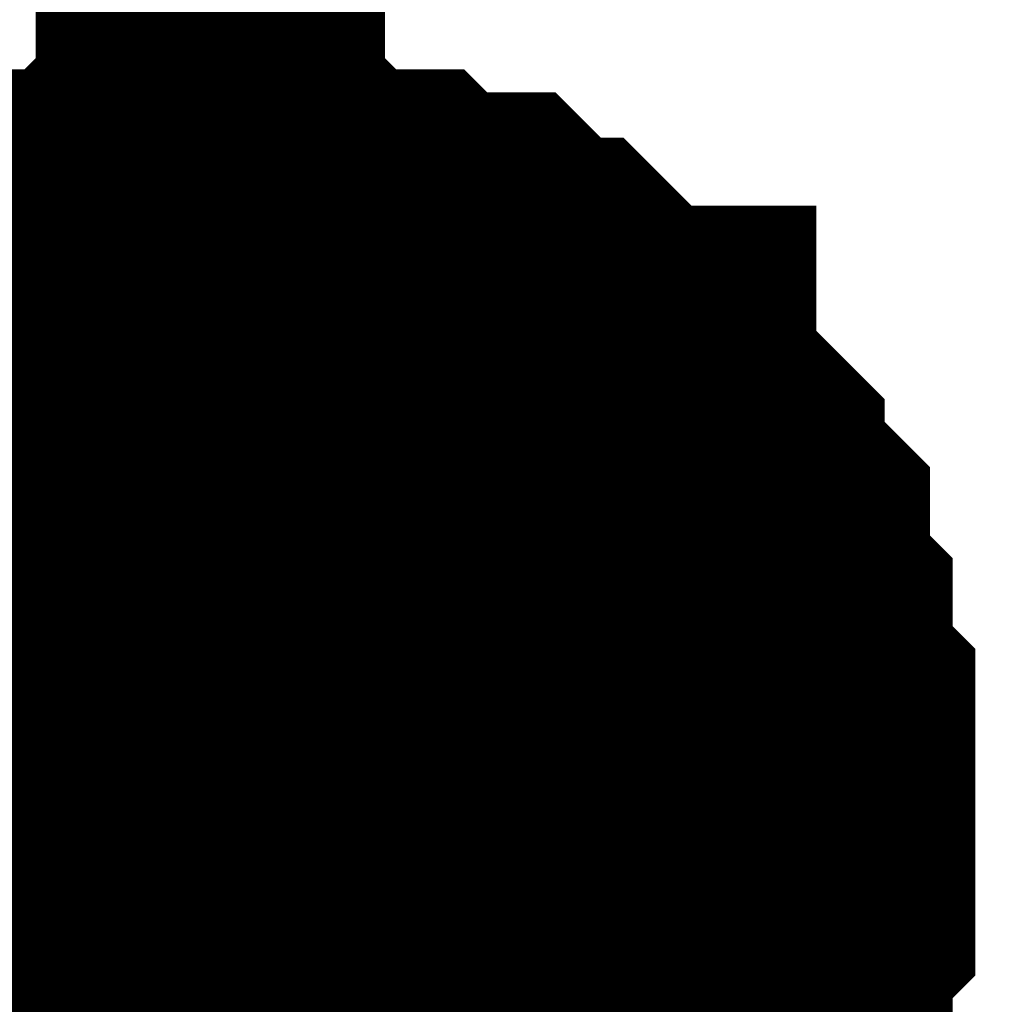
# Model space of a CAD drawing. Header units: inches. Extents: x 0 to 292, y 0 to 193.
# Tile 101 of 256: x 47.123 to 47.965, y 149.352 to 150.196. Entities that reach past the tile are written whole.
import ezdxf

# ---------------------------------------------------------------- set-up
doc = ezdxf.new("R2010")
doc.units = ezdxf.units.IN
doc.layers.add('Sheet', color=255, linetype='Continuous')

msp = doc.modelspace()

# ---------------------------------------------------------------- linework, layer by layer
at = {"layer": 'Sheet'}
for points in [[(47.287, 151.30952, 0.29972, 0.29972, 0), (47.287, 149.51634, 0.29972, 0.29972, 0)], [(46.95578, 149.88667, 0.29972, 0.29972, 0), (46.97526, 149.90616, 0.29972, 0.29972, 0), (46.99474, 149.92565, 0.29972, 0.29972, 0), (47.01423, 149.94515, 0.29972, 0.29972, 0), (47.03371, 149.94515, 0.29972, 0.29972, 0), (47.0532, 149.96464, 0.29972, 0.29972, 0), (47.07268, 149.98413, 0.29972, 0.29972, 0), (47.09216, 149.98413, 0.29972, 0.29972, 0), (47.11165, 149.98413, 0.29972, 0.29972, 0), (47.13113, 150.00362, 0.29972, 0.29972, 0), (47.1701, 150.00362, 0.29972, 0.29972, 0), (47.18958, 150.00362, 0.29972, 0.29972, 0), (47.20906, 150.02311, 0.29972, 0.29972, 0), (47.22855, 150.02311, 0.29972, 0.29972, 0), (47.26752, 150.02311, 0.29972, 0.29972, 0), (47.287, 150.02311, 0.29972, 0.29972, 0)], [(46.95578, 149.88667, 0.29972, 0.29972, 0), (46.97526, 149.90616, 0.29972, 0.29972, 0), (46.99474, 149.92565, 0.29972, 0.29972, 0), (47.01423, 149.94515, 0.29972, 0.29972, 0), (47.03371, 149.94515, 0.29972, 0.29972, 0), (47.0532, 149.96464, 0.29972, 0.29972, 0), (47.07268, 149.98413, 0.29972, 0.29972, 0), (47.09216, 149.98413, 0.29972, 0.29972, 0), (47.11165, 149.98413, 0.29972, 0.29972, 0), (47.13113, 150.00362, 0.29972, 0.29972, 0), (47.1701, 150.00362, 0.29972, 0.29972, 0), (47.18958, 150.00362, 0.29972, 0.29972, 0), (47.20906, 150.02311, 0.29972, 0.29972, 0), (47.22855, 150.02311, 0.29972, 0.29972, 0), (47.26752, 150.02311, 0.29972, 0.29972, 0), (47.287, 150.02311, 0.29972, 0.29972, 0)], [(46.95578, 149.88667, 0.29972, 0.29972, 0), (46.97526, 149.90616, 0.29972, 0.29972, 0), (46.99474, 149.92565, 0.29972, 0.29972, 0), (47.01423, 149.94515, 0.29972, 0.29972, 0), (47.03371, 149.94515, 0.29972, 0.29972, 0), (47.0532, 149.96464, 0.29972, 0.29972, 0), (47.07268, 149.98413, 0.29972, 0.29972, 0), (47.09216, 149.98413, 0.29972, 0.29972, 0), (47.11165, 149.98413, 0.29972, 0.29972, 0), (47.13113, 150.00362, 0.29972, 0.29972, 0), (47.1701, 150.00362, 0.29972, 0.29972, 0), (47.18958, 150.00362, 0.29972, 0.29972, 0), (47.20906, 150.02311, 0.29972, 0.29972, 0), (47.22855, 150.02311, 0.29972, 0.29972, 0), (47.26752, 150.02311, 0.29972, 0.29972, 0), (47.287, 150.02311, 0.29972, 0.29972, 0)], [(46.95578, 149.88667, 0.29972, 0.29972, 0), (46.97526, 149.90616, 0.29972, 0.29972, 0), (46.99474, 149.92565, 0.29972, 0.29972, 0), (47.01423, 149.94515, 0.29972, 0.29972, 0), (47.03371, 149.94515, 0.29972, 0.29972, 0), (47.0532, 149.96464, 0.29972, 0.29972, 0), (47.07268, 149.98413, 0.29972, 0.29972, 0), (47.09216, 149.98413, 0.29972, 0.29972, 0), (47.11165, 149.98413, 0.29972, 0.29972, 0), (47.13113, 150.00362, 0.29972, 0.29972, 0), (47.1701, 150.00362, 0.29972, 0.29972, 0), (47.18958, 150.00362, 0.29972, 0.29972, 0), (47.20906, 150.02311, 0.29972, 0.29972, 0), (47.22855, 150.02311, 0.29972, 0.29972, 0), (47.26752, 150.02311, 0.29972, 0.29972, 0), (47.287, 150.02311, 0.29972, 0.29972, 0)], [(47.287, 150.02311, 0.29972, 0.29972, 0), (47.287, 150.02311, 0.29972, 0.29972, 0)], [(47.287, 150.02311, 0.29972, 0.29972, 0), (47.30648, 150.02311, 0.29972, 0.29972, 0), (47.34545, 150.02311, 0.29972, 0.29972, 0), (47.36493, 150.02311, 0.29972, 0.29972, 0), (47.38442, 150.00362, 0.29972, 0.29972, 0), (47.42339, 150.00362, 0.29972, 0.29972, 0), (47.44287, 150.00362, 0.29972, 0.29972, 0), (47.46235, 149.98413, 0.29972, 0.29972, 0), (47.48184, 149.98413, 0.29972, 0.29972, 0), (47.5208, 149.98413, 0.29972, 0.29972, 0), (47.54029, 149.96464, 0.29972, 0.29972, 0), (47.55977, 149.94515, 0.29972, 0.29972, 0), (47.57926, 149.94515, 0.29972, 0.29972, 0), (47.59874, 149.92565, 0.29972, 0.29972, 0), (47.61822, 149.90616, 0.29972, 0.29972, 0), (47.63771, 149.88667, 0.29972, 0.29972, 0), (47.65719, 149.88667, 0.29972, 0.29972, 0), (47.65719, 149.86718, 0.29972, 0.29972, 0), (47.67667, 149.84769, 0.29972, 0.29972, 0), (47.69616, 149.8282, 0.29972, 0.29972, 0), (47.71564, 149.80871, 0.29972, 0.29972, 0), (47.71564, 149.78922, 0.29972, 0.29972, 0), (47.73513, 149.76973, 0.29972, 0.29972, 0), (47.75461, 149.75023, 0.29972, 0.29972, 0), (47.75461, 149.71125, 0.29972, 0.29972, 0), (47.75461, 149.69176, 0.29972, 0.29972, 0), (47.77409, 149.67227, 0.29972, 0.29972, 0), (47.77409, 149.65278, 0.29972, 0.29972, 0), (47.77409, 149.6138, 0.29972, 0.29972, 0), (47.79358, 149.59431, 0.29972, 0.29972, 0), (47.79358, 149.57481, 0.29972, 0.29972, 0), (47.79358, 149.53583, 0.29972, 0.29972, 0), (47.79358, 149.51634, 0.29972, 0.29972, 0)], [(47.287, 150.02311, 0.29972, 0.29972, 0), (47.287, 150.02311, 0.29972, 0.29972, 0)], [(47.287, 150.02311, 0.29972, 0.29972, 0), (47.30648, 150.02311, 0.29972, 0.29972, 0), (47.34545, 150.02311, 0.29972, 0.29972, 0), (47.36493, 150.02311, 0.29972, 0.29972, 0), (47.38442, 150.00362, 0.29972, 0.29972, 0), (47.42339, 150.00362, 0.29972, 0.29972, 0), (47.44287, 150.00362, 0.29972, 0.29972, 0), (47.46235, 149.98413, 0.29972, 0.29972, 0), (47.48184, 149.98413, 0.29972, 0.29972, 0), (47.5208, 149.98413, 0.29972, 0.29972, 0), (47.54029, 149.96464, 0.29972, 0.29972, 0), (47.55977, 149.94515, 0.29972, 0.29972, 0), (47.57926, 149.94515, 0.29972, 0.29972, 0), (47.59874, 149.92565, 0.29972, 0.29972, 0), (47.61822, 149.90616, 0.29972, 0.29972, 0), (47.63771, 149.88667, 0.29972, 0.29972, 0), (47.65719, 149.88667, 0.29972, 0.29972, 0), (47.65719, 149.86718, 0.29972, 0.29972, 0), (47.67667, 149.84769, 0.29972, 0.29972, 0), (47.69616, 149.8282, 0.29972, 0.29972, 0), (47.71564, 149.80871, 0.29972, 0.29972, 0), (47.71564, 149.78922, 0.29972, 0.29972, 0), (47.73513, 149.76973, 0.29972, 0.29972, 0), (47.75461, 149.75023, 0.29972, 0.29972, 0), (47.75461, 149.71125, 0.29972, 0.29972, 0), (47.75461, 149.69176, 0.29972, 0.29972, 0), (47.77409, 149.67227, 0.29972, 0.29972, 0), (47.77409, 149.65278, 0.29972, 0.29972, 0), (47.77409, 149.6138, 0.29972, 0.29972, 0), (47.79358, 149.59431, 0.29972, 0.29972, 0), (47.79358, 149.57481, 0.29972, 0.29972, 0), (47.79358, 149.53583, 0.29972, 0.29972, 0), (47.79358, 149.51634, 0.29972, 0.29972, 0)], [(47.287, 150.02311, 0.29972, 0.29972, 0), (47.287, 150.02311, 0.29972, 0.29972, 0)], [(47.287, 150.02311, 0.29972, 0.29972, 0), (47.30648, 150.02311, 0.29972, 0.29972, 0), (47.34545, 150.02311, 0.29972, 0.29972, 0), (47.36493, 150.02311, 0.29972, 0.29972, 0), (47.38442, 150.00362, 0.29972, 0.29972, 0), (47.42339, 150.00362, 0.29972, 0.29972, 0), (47.44287, 150.00362, 0.29972, 0.29972, 0), (47.46235, 149.98413, 0.29972, 0.29972, 0), (47.48184, 149.98413, 0.29972, 0.29972, 0), (47.5208, 149.98413, 0.29972, 0.29972, 0), (47.54029, 149.96464, 0.29972, 0.29972, 0), (47.55977, 149.94515, 0.29972, 0.29972, 0), (47.57926, 149.94515, 0.29972, 0.29972, 0), (47.59874, 149.92565, 0.29972, 0.29972, 0), (47.61822, 149.90616, 0.29972, 0.29972, 0), (47.63771, 149.88667, 0.29972, 0.29972, 0), (47.65719, 149.88667, 0.29972, 0.29972, 0), (47.65719, 149.86718, 0.29972, 0.29972, 0), (47.67667, 149.84769, 0.29972, 0.29972, 0), (47.69616, 149.8282, 0.29972, 0.29972, 0), (47.71564, 149.80871, 0.29972, 0.29972, 0), (47.71564, 149.78922, 0.29972, 0.29972, 0), (47.73513, 149.76973, 0.29972, 0.29972, 0), (47.75461, 149.75023, 0.29972, 0.29972, 0), (47.75461, 149.71125, 0.29972, 0.29972, 0), (47.75461, 149.69176, 0.29972, 0.29972, 0), (47.77409, 149.67227, 0.29972, 0.29972, 0), (47.77409, 149.65278, 0.29972, 0.29972, 0), (47.77409, 149.6138, 0.29972, 0.29972, 0), (47.79358, 149.59431, 0.29972, 0.29972, 0), (47.79358, 149.57481, 0.29972, 0.29972, 0), (47.79358, 149.53583, 0.29972, 0.29972, 0), (47.79358, 149.51634, 0.29972, 0.29972, 0)], [(47.287, 150.02311, 0.29972, 0.29972, 0), (47.287, 150.02311, 0.29972, 0.29972, 0)], [(47.287, 150.02311, 0.29972, 0.29972, 0), (47.30648, 150.02311, 0.29972, 0.29972, 0), (47.34545, 150.02311, 0.29972, 0.29972, 0), (47.36493, 150.02311, 0.29972, 0.29972, 0), (47.38442, 150.00362, 0.29972, 0.29972, 0), (47.42339, 150.00362, 0.29972, 0.29972, 0), (47.44287, 150.00362, 0.29972, 0.29972, 0), (47.46235, 149.98413, 0.29972, 0.29972, 0), (47.48184, 149.98413, 0.29972, 0.29972, 0), (47.5208, 149.98413, 0.29972, 0.29972, 0), (47.54029, 149.96464, 0.29972, 0.29972, 0), (47.55977, 149.94515, 0.29972, 0.29972, 0), (47.57926, 149.94515, 0.29972, 0.29972, 0), (47.59874, 149.92565, 0.29972, 0.29972, 0), (47.61822, 149.90616, 0.29972, 0.29972, 0), (47.63771, 149.88667, 0.29972, 0.29972, 0), (47.65719, 149.88667, 0.29972, 0.29972, 0), (47.65719, 149.86718, 0.29972, 0.29972, 0), (47.67667, 149.84769, 0.29972, 0.29972, 0), (47.69616, 149.8282, 0.29972, 0.29972, 0), (47.71564, 149.80871, 0.29972, 0.29972, 0), (47.71564, 149.78922, 0.29972, 0.29972, 0), (47.73513, 149.76973, 0.29972, 0.29972, 0), (47.75461, 149.75023, 0.29972, 0.29972, 0), (47.75461, 149.71125, 0.29972, 0.29972, 0), (47.75461, 149.69176, 0.29972, 0.29972, 0), (47.77409, 149.67227, 0.29972, 0.29972, 0), (47.77409, 149.65278, 0.29972, 0.29972, 0), (47.77409, 149.6138, 0.29972, 0.29972, 0), (47.79358, 149.59431, 0.29972, 0.29972, 0), (47.79358, 149.57481, 0.29972, 0.29972, 0), (47.79358, 149.53583, 0.29972, 0.29972, 0), (47.79358, 149.51634, 0.29972, 0.29972, 0)], [(47.07268, 149.98413, 0.09906, 0.09906, 0), (47.09216, 149.98413, 0.09906, 0.09906, 0), (47.11165, 149.98413, 0.09906, 0.09906, 0), (47.13113, 150.00362, 0.09906, 0.09906, 0), (47.1701, 150.00362, 0.09906, 0.09906, 0), (47.18958, 150.00362, 0.09906, 0.09906, 0), (47.20906, 150.02311, 0.09906, 0.09906, 0), (47.22855, 150.02311, 0.09906, 0.09906, 0), (47.26752, 150.02311, 0.09906, 0.09906, 0), (47.287, 150.02311, 0.09906, 0.09906, 0)], [(47.07268, 149.98413, 0.09906, 0.09906, 0), (47.09216, 149.98413, 0.09906, 0.09906, 0), (47.11165, 149.98413, 0.09906, 0.09906, 0), (47.13113, 150.00362, 0.09906, 0.09906, 0), (47.1701, 150.00362, 0.09906, 0.09906, 0), (47.18958, 150.00362, 0.09906, 0.09906, 0), (47.20906, 150.02311, 0.09906, 0.09906, 0), (47.22855, 150.02311, 0.09906, 0.09906, 0), (47.26752, 150.02311, 0.09906, 0.09906, 0), (47.287, 150.02311, 0.09906, 0.09906, 0)], [(47.07268, 149.98413, 0.09906, 0.09906, 0), (47.09216, 149.98413, 0.09906, 0.09906, 0), (47.11165, 149.98413, 0.09906, 0.09906, 0), (47.13113, 150.00362, 0.09906, 0.09906, 0), (47.1701, 150.00362, 0.09906, 0.09906, 0), (47.18958, 150.00362, 0.09906, 0.09906, 0), (47.20906, 150.02311, 0.09906, 0.09906, 0), (47.22855, 150.02311, 0.09906, 0.09906, 0), (47.26752, 150.02311, 0.09906, 0.09906, 0), (47.287, 150.02311, 0.09906, 0.09906, 0)], [(47.07268, 149.98413, 0.09906, 0.09906, 0), (47.09216, 149.98413, 0.09906, 0.09906, 0), (47.11165, 149.98413, 0.09906, 0.09906, 0), (47.13113, 150.00362, 0.09906, 0.09906, 0), (47.1701, 150.00362, 0.09906, 0.09906, 0), (47.18958, 150.00362, 0.09906, 0.09906, 0), (47.20906, 150.02311, 0.09906, 0.09906, 0), (47.22855, 150.02311, 0.09906, 0.09906, 0), (47.26752, 150.02311, 0.09906, 0.09906, 0), (47.287, 150.02311, 0.09906, 0.09906, 0)], [(47.287, 150.02311, 0.09906, 0.09906, 0), (47.287, 150.02311, 0.09906, 0.09906, 0)], [(47.287, 150.02311, 0.09906, 0.09906, 0), (47.30648, 150.02311, 0.09906, 0.09906, 0), (47.34545, 150.02311, 0.09906, 0.09906, 0), (47.36493, 150.02311, 0.09906, 0.09906, 0), (47.38442, 150.00362, 0.09906, 0.09906, 0), (47.42339, 150.00362, 0.09906, 0.09906, 0), (47.44287, 150.00362, 0.09906, 0.09906, 0), (47.46235, 149.98413, 0.09906, 0.09906, 0), (47.48184, 149.98413, 0.09906, 0.09906, 0), (47.5208, 149.98413, 0.09906, 0.09906, 0), (47.54029, 149.96464, 0.09906, 0.09906, 0), (47.55977, 149.94515, 0.09906, 0.09906, 0), (47.57926, 149.94515, 0.09906, 0.09906, 0), (47.59874, 149.92565, 0.09906, 0.09906, 0), (47.61822, 149.90616, 0.09906, 0.09906, 0), (47.63771, 149.88667, 0.09906, 0.09906, 0), (47.65719, 149.88667, 0.09906, 0.09906, 0), (47.65719, 149.86718, 0.09906, 0.09906, 0), (47.67667, 149.84769, 0.09906, 0.09906, 0), (47.69616, 149.8282, 0.09906, 0.09906, 0), (47.71564, 149.80871, 0.09906, 0.09906, 0), (47.71564, 149.78922, 0.09906, 0.09906, 0), (47.73513, 149.76973, 0.09906, 0.09906, 0), (47.75461, 149.75023, 0.09906, 0.09906, 0), (47.75461, 149.71125, 0.09906, 0.09906, 0), (47.75461, 149.69176, 0.09906, 0.09906, 0), (47.77409, 149.67227, 0.09906, 0.09906, 0), (47.77409, 149.65278, 0.09906, 0.09906, 0), (47.77409, 149.6138, 0.09906, 0.09906, 0), (47.79358, 149.59431, 0.09906, 0.09906, 0), (47.79358, 149.57481, 0.09906, 0.09906, 0), (47.79358, 149.53583, 0.09906, 0.09906, 0), (47.79358, 149.51634, 0.09906, 0.09906, 0)], [(47.287, 150.02311, 0.09906, 0.09906, 0), (47.287, 150.02311, 0.09906, 0.09906, 0)], [(47.287, 150.02311, 0.09906, 0.09906, 0), (47.30648, 150.02311, 0.09906, 0.09906, 0), (47.34545, 150.02311, 0.09906, 0.09906, 0), (47.36493, 150.02311, 0.09906, 0.09906, 0), (47.38442, 150.00362, 0.09906, 0.09906, 0), (47.42339, 150.00362, 0.09906, 0.09906, 0), (47.44287, 150.00362, 0.09906, 0.09906, 0), (47.46235, 149.98413, 0.09906, 0.09906, 0), (47.48184, 149.98413, 0.09906, 0.09906, 0), (47.5208, 149.98413, 0.09906, 0.09906, 0), (47.54029, 149.96464, 0.09906, 0.09906, 0), (47.55977, 149.94515, 0.09906, 0.09906, 0), (47.57926, 149.94515, 0.09906, 0.09906, 0), (47.59874, 149.92565, 0.09906, 0.09906, 0), (47.61822, 149.90616, 0.09906, 0.09906, 0), (47.63771, 149.88667, 0.09906, 0.09906, 0), (47.65719, 149.88667, 0.09906, 0.09906, 0), (47.65719, 149.86718, 0.09906, 0.09906, 0), (47.67667, 149.84769, 0.09906, 0.09906, 0), (47.69616, 149.8282, 0.09906, 0.09906, 0), (47.71564, 149.80871, 0.09906, 0.09906, 0), (47.71564, 149.78922, 0.09906, 0.09906, 0), (47.73513, 149.76973, 0.09906, 0.09906, 0), (47.75461, 149.75023, 0.09906, 0.09906, 0), (47.75461, 149.71125, 0.09906, 0.09906, 0), (47.75461, 149.69176, 0.09906, 0.09906, 0), (47.77409, 149.67227, 0.09906, 0.09906, 0), (47.77409, 149.65278, 0.09906, 0.09906, 0), (47.77409, 149.6138, 0.09906, 0.09906, 0), (47.79358, 149.59431, 0.09906, 0.09906, 0), (47.79358, 149.57481, 0.09906, 0.09906, 0), (47.79358, 149.53583, 0.09906, 0.09906, 0), (47.79358, 149.51634, 0.09906, 0.09906, 0)], [(47.287, 150.02311, 0.09906, 0.09906, 0), (47.287, 150.02311, 0.09906, 0.09906, 0)], [(47.287, 150.02311, 0.09906, 0.09906, 0), (47.30648, 150.02311, 0.09906, 0.09906, 0), (47.34545, 150.02311, 0.09906, 0.09906, 0), (47.36493, 150.02311, 0.09906, 0.09906, 0), (47.38442, 150.00362, 0.09906, 0.09906, 0), (47.42339, 150.00362, 0.09906, 0.09906, 0), (47.44287, 150.00362, 0.09906, 0.09906, 0), (47.46235, 149.98413, 0.09906, 0.09906, 0), (47.48184, 149.98413, 0.09906, 0.09906, 0), (47.5208, 149.98413, 0.09906, 0.09906, 0), (47.54029, 149.96464, 0.09906, 0.09906, 0), (47.55977, 149.94515, 0.09906, 0.09906, 0), (47.57926, 149.94515, 0.09906, 0.09906, 0), (47.59874, 149.92565, 0.09906, 0.09906, 0), (47.61822, 149.90616, 0.09906, 0.09906, 0), (47.63771, 149.88667, 0.09906, 0.09906, 0), (47.65719, 149.88667, 0.09906, 0.09906, 0), (47.65719, 149.86718, 0.09906, 0.09906, 0), (47.67667, 149.84769, 0.09906, 0.09906, 0), (47.69616, 149.8282, 0.09906, 0.09906, 0), (47.71564, 149.80871, 0.09906, 0.09906, 0), (47.71564, 149.78922, 0.09906, 0.09906, 0), (47.73513, 149.76973, 0.09906, 0.09906, 0), (47.75461, 149.75023, 0.09906, 0.09906, 0), (47.75461, 149.71125, 0.09906, 0.09906, 0), (47.75461, 149.69176, 0.09906, 0.09906, 0), (47.77409, 149.67227, 0.09906, 0.09906, 0), (47.77409, 149.65278, 0.09906, 0.09906, 0), (47.77409, 149.6138, 0.09906, 0.09906, 0), (47.79358, 149.59431, 0.09906, 0.09906, 0), (47.79358, 149.57481, 0.09906, 0.09906, 0), (47.79358, 149.53583, 0.09906, 0.09906, 0), (47.79358, 149.51634, 0.09906, 0.09906, 0)], [(47.287, 150.02311, 0.09906, 0.09906, 0), (47.287, 150.02311, 0.09906, 0.09906, 0)], [(47.287, 150.02311, 0.09906, 0.09906, 0), (47.30648, 150.02311, 0.09906, 0.09906, 0), (47.34545, 150.02311, 0.09906, 0.09906, 0), (47.36493, 150.02311, 0.09906, 0.09906, 0), (47.38442, 150.00362, 0.09906, 0.09906, 0), (47.42339, 150.00362, 0.09906, 0.09906, 0), (47.44287, 150.00362, 0.09906, 0.09906, 0), (47.46235, 149.98413, 0.09906, 0.09906, 0), (47.48184, 149.98413, 0.09906, 0.09906, 0), (47.5208, 149.98413, 0.09906, 0.09906, 0), (47.54029, 149.96464, 0.09906, 0.09906, 0), (47.55977, 149.94515, 0.09906, 0.09906, 0), (47.57926, 149.94515, 0.09906, 0.09906, 0), (47.59874, 149.92565, 0.09906, 0.09906, 0), (47.61822, 149.90616, 0.09906, 0.09906, 0), (47.63771, 149.88667, 0.09906, 0.09906, 0), (47.65719, 149.88667, 0.09906, 0.09906, 0), (47.65719, 149.86718, 0.09906, 0.09906, 0), (47.67667, 149.84769, 0.09906, 0.09906, 0), (47.69616, 149.8282, 0.09906, 0.09906, 0), (47.71564, 149.80871, 0.09906, 0.09906, 0), (47.71564, 149.78922, 0.09906, 0.09906, 0), (47.73513, 149.76973, 0.09906, 0.09906, 0), (47.75461, 149.75023, 0.09906, 0.09906, 0), (47.75461, 149.71125, 0.09906, 0.09906, 0), (47.75461, 149.69176, 0.09906, 0.09906, 0), (47.77409, 149.67227, 0.09906, 0.09906, 0), (47.77409, 149.65278, 0.09906, 0.09906, 0), (47.77409, 149.6138, 0.09906, 0.09906, 0), (47.79358, 149.59431, 0.09906, 0.09906, 0), (47.79358, 149.57481, 0.09906, 0.09906, 0), (47.79358, 149.53583, 0.09906, 0.09906, 0), (47.79358, 149.51634, 0.09906, 0.09906, 0)], [(39.16229, 149.51634, 0.29972, 0.29972, 0), (47.287, 149.51634, 0.29972, 0.29972, 0), (47.287, 129.53795, 0.29972, 0.29972, 0), (53.89198, 129.53795, 0.29972, 0.29972, 0), (74.4668, 129.53795, 0.29972, 0.29972, 0), (90.03429, 129.53795, 0.29972, 0.29972, 0), (138.95792, 129.53795, 0.29972, 0.29972, 0), (164.34522, 129.53795, 0.29972, 0.29972, 0), (184.90055, 129.53795, 0.29972, 0.29972, 0), (201.65655, 129.53795, 0.29972, 0.29972, 0), (223.24452, 129.53795, 0.29972, 0.29972, 0), (248.2811, 129.53795, 0.29972, 0.29972, 0), (264.88124, 129.53795, 0.29972, 0.29972, 0), (264.88124, 138.52335, 0.29972, 0.29972, 0)], [(47.79358, 149.51634, 0.29972, 0.29972, 0), (47.79358, 149.49685, 0.29972, 0.29972, 0), (47.79358, 149.45787, 0.29972, 0.29972, 0), (47.79358, 149.43838, 0.29972, 0.29972, 0), (47.77409, 149.41889, 0.29972, 0.29972, 0), (47.77409, 149.39939, 0.29972, 0.29972, 0), (47.77409, 149.36041, 0.29972, 0.29972, 0), (47.75461, 149.34092, 0.29972, 0.29972, 0), (47.75461, 149.32143, 0.29972, 0.29972, 0), (47.75461, 149.30194, 0.29972, 0.29972, 0), (47.73513, 149.28245, 0.29972, 0.29972, 0), (47.71564, 149.26296, 0.29972, 0.29972, 0), (47.71564, 149.24347, 0.29972, 0.29972, 0), (47.69616, 149.22397, 0.29972, 0.29972, 0), (47.67667, 149.20448, 0.29972, 0.29972, 0), (47.65719, 149.18499, 0.29972, 0.29972, 0)], [(47.79358, 149.51634, 0.29972, 0.29972, 0), (47.79358, 149.49685, 0.29972, 0.29972, 0), (47.79358, 149.45787, 0.29972, 0.29972, 0), (47.79358, 149.43838, 0.29972, 0.29972, 0), (47.77409, 149.41889, 0.29972, 0.29972, 0), (47.77409, 149.39939, 0.29972, 0.29972, 0), (47.77409, 149.36041, 0.29972, 0.29972, 0), (47.75461, 149.34092, 0.29972, 0.29972, 0), (47.75461, 149.32143, 0.29972, 0.29972, 0), (47.75461, 149.30194, 0.29972, 0.29972, 0), (47.73513, 149.28245, 0.29972, 0.29972, 0), (47.71564, 149.26296, 0.29972, 0.29972, 0), (47.71564, 149.24347, 0.29972, 0.29972, 0), (47.69616, 149.22397, 0.29972, 0.29972, 0), (47.67667, 149.20448, 0.29972, 0.29972, 0), (47.65719, 149.18499, 0.29972, 0.29972, 0)], [(47.79358, 149.51634, 0.29972, 0.29972, 0), (47.79358, 149.49685, 0.29972, 0.29972, 0), (47.79358, 149.45787, 0.29972, 0.29972, 0), (47.79358, 149.43838, 0.29972, 0.29972, 0), (47.77409, 149.41889, 0.29972, 0.29972, 0), (47.77409, 149.39939, 0.29972, 0.29972, 0), (47.77409, 149.36041, 0.29972, 0.29972, 0), (47.75461, 149.34092, 0.29972, 0.29972, 0), (47.75461, 149.32143, 0.29972, 0.29972, 0), (47.75461, 149.30194, 0.29972, 0.29972, 0), (47.73513, 149.28245, 0.29972, 0.29972, 0), (47.71564, 149.26296, 0.29972, 0.29972, 0), (47.71564, 149.24347, 0.29972, 0.29972, 0), (47.69616, 149.22397, 0.29972, 0.29972, 0), (47.67667, 149.20448, 0.29972, 0.29972, 0), (47.65719, 149.18499, 0.29972, 0.29972, 0)], [(47.79358, 149.51634, 0.29972, 0.29972, 0), (47.79358, 149.49685, 0.29972, 0.29972, 0), (47.79358, 149.45787, 0.29972, 0.29972, 0), (47.79358, 149.43838, 0.29972, 0.29972, 0), (47.77409, 149.41889, 0.29972, 0.29972, 0), (47.77409, 149.39939, 0.29972, 0.29972, 0), (47.77409, 149.36041, 0.29972, 0.29972, 0), (47.75461, 149.34092, 0.29972, 0.29972, 0), (47.75461, 149.32143, 0.29972, 0.29972, 0), (47.75461, 149.30194, 0.29972, 0.29972, 0), (47.73513, 149.28245, 0.29972, 0.29972, 0), (47.71564, 149.26296, 0.29972, 0.29972, 0), (47.71564, 149.24347, 0.29972, 0.29972, 0), (47.69616, 149.22397, 0.29972, 0.29972, 0), (47.67667, 149.20448, 0.29972, 0.29972, 0), (47.65719, 149.18499, 0.29972, 0.29972, 0)], [(47.79358, 149.51634, 0.29972, 0.29972, 0), (47.79358, 149.51634, 0.29972, 0.29972, 0), (47.79358, 149.51634, 0.29972, 0.29972, 0), (47.79358, 149.51634, 0.29972, 0.29972, 0), (47.79358, 149.51634, 0.29972, 0.29972, 0), (47.79358, 149.51634, 0.29972, 0.29972, 0), (47.79358, 149.51634, 0.29972, 0.29972, 0), (47.79358, 149.51634, 0.29972, 0.29972, 0), (47.79358, 149.51634, 0.29972, 0.29972, 0), (47.79358, 149.51634, 0.29972, 0.29972, 0), (47.79358, 149.51634, 0.29972, 0.29972, 0), (47.79358, 149.51634, 0.29972, 0.29972, 0), (47.79358, 149.51634, 0.29972, 0.29972, 0), (47.79358, 149.51634, 0.29972, 0.29972, 0), (47.79358, 149.51634, 0.29972, 0.29972, 0), (47.79358, 149.51634, 0.29972, 0.29972, 0), (47.79358, 149.51634, 0.29972, 0.29972, 0), (47.79358, 149.51634, 0.29972, 0.29972, 0), (47.79358, 149.51634, 0.29972, 0.29972, 0), (47.79358, 149.51634, 0.29972, 0.29972, 0), (47.79358, 149.51634, 0.29972, 0.29972, 0), (47.79358, 149.51634, 0.29972, 0.29972, 0), (47.79358, 149.51634, 0.29972, 0.29972, 0), (47.79358, 149.51634, 0.29972, 0.29972, 0), (47.79358, 149.51634, 0.29972, 0.29972, 0), (47.79358, 149.51634, 0.29972, 0.29972, 0), (47.79358, 149.51634, 0.29972, 0.29972, 0), (47.79358, 149.51634, 0.29972, 0.29972, 0), (47.79358, 149.51634, 0.29972, 0.29972, 0), (47.79358, 149.51634, 0.29972, 0.29972, 0), (47.79358, 149.51634, 0.29972, 0.29972, 0), (47.79358, 149.51634, 0.29972, 0.29972, 0), (47.79358, 149.51634, 0.29972, 0.29972, 0)], [(47.79358, 149.51634, 0.29972, 0.29972, 0), (47.79358, 149.51634, 0.29972, 0.29972, 0)], [(47.79358, 149.51634, 0.29972, 0.29972, 0), (47.79358, 149.51634, 0.29972, 0.29972, 0), (47.79358, 149.51634, 0.29972, 0.29972, 0), (47.79358, 149.51634, 0.29972, 0.29972, 0), (47.79358, 149.51634, 0.29972, 0.29972, 0), (47.79358, 149.51634, 0.29972, 0.29972, 0), (47.79358, 149.51634, 0.29972, 0.29972, 0), (47.79358, 149.51634, 0.29972, 0.29972, 0), (47.79358, 149.51634, 0.29972, 0.29972, 0), (47.79358, 149.51634, 0.29972, 0.29972, 0), (47.79358, 149.51634, 0.29972, 0.29972, 0), (47.79358, 149.51634, 0.29972, 0.29972, 0), (47.79358, 149.51634, 0.29972, 0.29972, 0), (47.79358, 149.51634, 0.29972, 0.29972, 0), (47.79358, 149.51634, 0.29972, 0.29972, 0), (47.79358, 149.51634, 0.29972, 0.29972, 0), (47.79358, 149.51634, 0.29972, 0.29972, 0), (47.79358, 149.51634, 0.29972, 0.29972, 0), (47.79358, 149.51634, 0.29972, 0.29972, 0), (47.79358, 149.51634, 0.29972, 0.29972, 0), (47.79358, 149.51634, 0.29972, 0.29972, 0), (47.79358, 149.51634, 0.29972, 0.29972, 0), (47.79358, 149.51634, 0.29972, 0.29972, 0), (47.79358, 149.51634, 0.29972, 0.29972, 0), (47.79358, 149.51634, 0.29972, 0.29972, 0), (47.79358, 149.51634, 0.29972, 0.29972, 0), (47.79358, 149.51634, 0.29972, 0.29972, 0), (47.79358, 149.51634, 0.29972, 0.29972, 0), (47.79358, 149.51634, 0.29972, 0.29972, 0), (47.79358, 149.51634, 0.29972, 0.29972, 0), (47.79358, 149.51634, 0.29972, 0.29972, 0), (47.79358, 149.51634, 0.29972, 0.29972, 0), (47.79358, 149.51634, 0.29972, 0.29972, 0)], [(47.79358, 149.51634, 0.29972, 0.29972, 0), (47.79358, 149.51634, 0.29972, 0.29972, 0)], [(47.79358, 149.51634, 0.29972, 0.29972, 0), (47.79358, 149.51634, 0.29972, 0.29972, 0), (47.79358, 149.51634, 0.29972, 0.29972, 0), (47.79358, 149.51634, 0.29972, 0.29972, 0), (47.79358, 149.51634, 0.29972, 0.29972, 0), (47.79358, 149.51634, 0.29972, 0.29972, 0), (47.79358, 149.51634, 0.29972, 0.29972, 0), (47.79358, 149.51634, 0.29972, 0.29972, 0), (47.79358, 149.51634, 0.29972, 0.29972, 0), (47.79358, 149.51634, 0.29972, 0.29972, 0), (47.79358, 149.51634, 0.29972, 0.29972, 0), (47.79358, 149.51634, 0.29972, 0.29972, 0), (47.79358, 149.51634, 0.29972, 0.29972, 0), (47.79358, 149.51634, 0.29972, 0.29972, 0), (47.79358, 149.51634, 0.29972, 0.29972, 0), (47.79358, 149.51634, 0.29972, 0.29972, 0), (47.79358, 149.51634, 0.29972, 0.29972, 0), (47.79358, 149.51634, 0.29972, 0.29972, 0), (47.79358, 149.51634, 0.29972, 0.29972, 0), (47.79358, 149.51634, 0.29972, 0.29972, 0), (47.79358, 149.51634, 0.29972, 0.29972, 0), (47.79358, 149.51634, 0.29972, 0.29972, 0), (47.79358, 149.51634, 0.29972, 0.29972, 0), (47.79358, 149.51634, 0.29972, 0.29972, 0), (47.79358, 149.51634, 0.29972, 0.29972, 0), (47.79358, 149.51634, 0.29972, 0.29972, 0), (47.79358, 149.51634, 0.29972, 0.29972, 0), (47.79358, 149.51634, 0.29972, 0.29972, 0), (47.79358, 149.51634, 0.29972, 0.29972, 0), (47.79358, 149.51634, 0.29972, 0.29972, 0), (47.79358, 149.51634, 0.29972, 0.29972, 0), (47.79358, 149.51634, 0.29972, 0.29972, 0), (47.79358, 149.51634, 0.29972, 0.29972, 0)], [(47.79358, 149.51634, 0.29972, 0.29972, 0), (47.79358, 149.51634, 0.29972, 0.29972, 0)], [(47.79358, 149.51634, 0.29972, 0.29972, 0), (47.79358, 149.51634, 0.29972, 0.29972, 0), (47.79358, 149.51634, 0.29972, 0.29972, 0), (47.79358, 149.51634, 0.29972, 0.29972, 0), (47.79358, 149.51634, 0.29972, 0.29972, 0), (47.79358, 149.51634, 0.29972, 0.29972, 0), (47.79358, 149.51634, 0.29972, 0.29972, 0), (47.79358, 149.51634, 0.29972, 0.29972, 0), (47.79358, 149.51634, 0.29972, 0.29972, 0), (47.79358, 149.51634, 0.29972, 0.29972, 0), (47.79358, 149.51634, 0.29972, 0.29972, 0), (47.79358, 149.51634, 0.29972, 0.29972, 0), (47.79358, 149.51634, 0.29972, 0.29972, 0), (47.79358, 149.51634, 0.29972, 0.29972, 0), (47.79358, 149.51634, 0.29972, 0.29972, 0), (47.79358, 149.51634, 0.29972, 0.29972, 0), (47.79358, 149.51634, 0.29972, 0.29972, 0), (47.79358, 149.51634, 0.29972, 0.29972, 0), (47.79358, 149.51634, 0.29972, 0.29972, 0), (47.79358, 149.51634, 0.29972, 0.29972, 0), (47.79358, 149.51634, 0.29972, 0.29972, 0), (47.79358, 149.51634, 0.29972, 0.29972, 0), (47.79358, 149.51634, 0.29972, 0.29972, 0), (47.79358, 149.51634, 0.29972, 0.29972, 0), (47.79358, 149.51634, 0.29972, 0.29972, 0), (47.79358, 149.51634, 0.29972, 0.29972, 0), (47.79358, 149.51634, 0.29972, 0.29972, 0), (47.79358, 149.51634, 0.29972, 0.29972, 0), (47.79358, 149.51634, 0.29972, 0.29972, 0), (47.79358, 149.51634, 0.29972, 0.29972, 0), (47.79358, 149.51634, 0.29972, 0.29972, 0), (47.79358, 149.51634, 0.29972, 0.29972, 0), (47.79358, 149.51634, 0.29972, 0.29972, 0)], [(47.79358, 149.51634, 0.29972, 0.29972, 0), (47.79358, 149.51634, 0.29972, 0.29972, 0)], [(47.79358, 149.51634, 0.09906, 0.09906, 0), (47.79358, 149.49685, 0.09906, 0.09906, 0), (47.79358, 149.45787, 0.09906, 0.09906, 0), (47.79358, 149.43838, 0.09906, 0.09906, 0), (47.77409, 149.41889, 0.09906, 0.09906, 0), (47.77409, 149.39939, 0.09906, 0.09906, 0), (47.77409, 149.36041, 0.09906, 0.09906, 0), (47.75461, 149.34092, 0.09906, 0.09906, 0), (47.75461, 149.32143, 0.09906, 0.09906, 0), (47.75461, 149.30194, 0.09906, 0.09906, 0)], [(47.79358, 149.51634, 0.09906, 0.09906, 0), (47.79358, 149.49685, 0.09906, 0.09906, 0), (47.79358, 149.45787, 0.09906, 0.09906, 0), (47.79358, 149.43838, 0.09906, 0.09906, 0), (47.77409, 149.41889, 0.09906, 0.09906, 0), (47.77409, 149.39939, 0.09906, 0.09906, 0), (47.77409, 149.36041, 0.09906, 0.09906, 0), (47.75461, 149.34092, 0.09906, 0.09906, 0), (47.75461, 149.32143, 0.09906, 0.09906, 0), (47.75461, 149.30194, 0.09906, 0.09906, 0)], [(47.79358, 149.51634, 0.09906, 0.09906, 0), (47.79358, 149.49685, 0.09906, 0.09906, 0), (47.79358, 149.45787, 0.09906, 0.09906, 0), (47.79358, 149.43838, 0.09906, 0.09906, 0), (47.77409, 149.41889, 0.09906, 0.09906, 0), (47.77409, 149.39939, 0.09906, 0.09906, 0), (47.77409, 149.36041, 0.09906, 0.09906, 0), (47.75461, 149.34092, 0.09906, 0.09906, 0), (47.75461, 149.32143, 0.09906, 0.09906, 0), (47.75461, 149.30194, 0.09906, 0.09906, 0)], [(47.79358, 149.51634, 0.09906, 0.09906, 0), (47.79358, 149.49685, 0.09906, 0.09906, 0), (47.79358, 149.45787, 0.09906, 0.09906, 0), (47.79358, 149.43838, 0.09906, 0.09906, 0), (47.77409, 149.41889, 0.09906, 0.09906, 0), (47.77409, 149.39939, 0.09906, 0.09906, 0), (47.77409, 149.36041, 0.09906, 0.09906, 0), (47.75461, 149.34092, 0.09906, 0.09906, 0), (47.75461, 149.32143, 0.09906, 0.09906, 0), (47.75461, 149.30194, 0.09906, 0.09906, 0)], [(47.79358, 149.51634, 0.09906, 0.09906, 0), (47.79358, 149.51634, 0.09906, 0.09906, 0), (47.79358, 149.51634, 0.09906, 0.09906, 0), (47.79358, 149.51634, 0.09906, 0.09906, 0), (47.79358, 149.51634, 0.09906, 0.09906, 0), (47.79358, 149.51634, 0.09906, 0.09906, 0), (47.79358, 149.51634, 0.09906, 0.09906, 0), (47.79358, 149.51634, 0.09906, 0.09906, 0), (47.79358, 149.51634, 0.09906, 0.09906, 0), (47.79358, 149.51634, 0.09906, 0.09906, 0), (47.79358, 149.51634, 0.09906, 0.09906, 0), (47.79358, 149.51634, 0.09906, 0.09906, 0), (47.79358, 149.51634, 0.09906, 0.09906, 0), (47.79358, 149.51634, 0.09906, 0.09906, 0), (47.79358, 149.51634, 0.09906, 0.09906, 0), (47.79358, 149.51634, 0.09906, 0.09906, 0), (47.79358, 149.51634, 0.09906, 0.09906, 0), (47.79358, 149.51634, 0.09906, 0.09906, 0), (47.79358, 149.51634, 0.09906, 0.09906, 0), (47.79358, 149.51634, 0.09906, 0.09906, 0), (47.79358, 149.51634, 0.09906, 0.09906, 0), (47.79358, 149.51634, 0.09906, 0.09906, 0), (47.79358, 149.51634, 0.09906, 0.09906, 0), (47.79358, 149.51634, 0.09906, 0.09906, 0), (47.79358, 149.51634, 0.09906, 0.09906, 0), (47.79358, 149.51634, 0.09906, 0.09906, 0), (47.79358, 149.51634, 0.09906, 0.09906, 0), (47.79358, 149.51634, 0.09906, 0.09906, 0), (47.79358, 149.51634, 0.09906, 0.09906, 0), (47.79358, 149.51634, 0.09906, 0.09906, 0), (47.79358, 149.51634, 0.09906, 0.09906, 0), (47.79358, 149.51634, 0.09906, 0.09906, 0), (47.79358, 149.51634, 0.09906, 0.09906, 0)], [(47.79358, 149.51634, 0.09906, 0.09906, 0), (47.79358, 149.51634, 0.09906, 0.09906, 0)], [(47.79358, 149.51634, 0.09906, 0.09906, 0), (47.79358, 149.51634, 0.09906, 0.09906, 0), (47.79358, 149.51634, 0.09906, 0.09906, 0), (47.79358, 149.51634, 0.09906, 0.09906, 0), (47.79358, 149.51634, 0.09906, 0.09906, 0), (47.79358, 149.51634, 0.09906, 0.09906, 0), (47.79358, 149.51634, 0.09906, 0.09906, 0), (47.79358, 149.51634, 0.09906, 0.09906, 0), (47.79358, 149.51634, 0.09906, 0.09906, 0), (47.79358, 149.51634, 0.09906, 0.09906, 0), (47.79358, 149.51634, 0.09906, 0.09906, 0), (47.79358, 149.51634, 0.09906, 0.09906, 0), (47.79358, 149.51634, 0.09906, 0.09906, 0), (47.79358, 149.51634, 0.09906, 0.09906, 0), (47.79358, 149.51634, 0.09906, 0.09906, 0), (47.79358, 149.51634, 0.09906, 0.09906, 0), (47.79358, 149.51634, 0.09906, 0.09906, 0), (47.79358, 149.51634, 0.09906, 0.09906, 0), (47.79358, 149.51634, 0.09906, 0.09906, 0), (47.79358, 149.51634, 0.09906, 0.09906, 0), (47.79358, 149.51634, 0.09906, 0.09906, 0), (47.79358, 149.51634, 0.09906, 0.09906, 0), (47.79358, 149.51634, 0.09906, 0.09906, 0), (47.79358, 149.51634, 0.09906, 0.09906, 0), (47.79358, 149.51634, 0.09906, 0.09906, 0), (47.79358, 149.51634, 0.09906, 0.09906, 0), (47.79358, 149.51634, 0.09906, 0.09906, 0), (47.79358, 149.51634, 0.09906, 0.09906, 0), (47.79358, 149.51634, 0.09906, 0.09906, 0), (47.79358, 149.51634, 0.09906, 0.09906, 0), (47.79358, 149.51634, 0.09906, 0.09906, 0), (47.79358, 149.51634, 0.09906, 0.09906, 0), (47.79358, 149.51634, 0.09906, 0.09906, 0)], [(47.79358, 149.51634, 0.09906, 0.09906, 0), (47.79358, 149.51634, 0.09906, 0.09906, 0)], [(47.79358, 149.51634, 0.09906, 0.09906, 0), (47.79358, 149.51634, 0.09906, 0.09906, 0), (47.79358, 149.51634, 0.09906, 0.09906, 0), (47.79358, 149.51634, 0.09906, 0.09906, 0), (47.79358, 149.51634, 0.09906, 0.09906, 0), (47.79358, 149.51634, 0.09906, 0.09906, 0), (47.79358, 149.51634, 0.09906, 0.09906, 0), (47.79358, 149.51634, 0.09906, 0.09906, 0), (47.79358, 149.51634, 0.09906, 0.09906, 0), (47.79358, 149.51634, 0.09906, 0.09906, 0), (47.79358, 149.51634, 0.09906, 0.09906, 0), (47.79358, 149.51634, 0.09906, 0.09906, 0), (47.79358, 149.51634, 0.09906, 0.09906, 0), (47.79358, 149.51634, 0.09906, 0.09906, 0), (47.79358, 149.51634, 0.09906, 0.09906, 0), (47.79358, 149.51634, 0.09906, 0.09906, 0), (47.79358, 149.51634, 0.09906, 0.09906, 0), (47.79358, 149.51634, 0.09906, 0.09906, 0), (47.79358, 149.51634, 0.09906, 0.09906, 0), (47.79358, 149.51634, 0.09906, 0.09906, 0), (47.79358, 149.51634, 0.09906, 0.09906, 0), (47.79358, 149.51634, 0.09906, 0.09906, 0), (47.79358, 149.51634, 0.09906, 0.09906, 0), (47.79358, 149.51634, 0.09906, 0.09906, 0), (47.79358, 149.51634, 0.09906, 0.09906, 0), (47.79358, 149.51634, 0.09906, 0.09906, 0), (47.79358, 149.51634, 0.09906, 0.09906, 0), (47.79358, 149.51634, 0.09906, 0.09906, 0), (47.79358, 149.51634, 0.09906, 0.09906, 0), (47.79358, 149.51634, 0.09906, 0.09906, 0), (47.79358, 149.51634, 0.09906, 0.09906, 0), (47.79358, 149.51634, 0.09906, 0.09906, 0), (47.79358, 149.51634, 0.09906, 0.09906, 0)], [(47.79358, 149.51634, 0.09906, 0.09906, 0), (47.79358, 149.51634, 0.09906, 0.09906, 0)], [(47.79358, 149.51634, 0.09906, 0.09906, 0), (47.79358, 149.51634, 0.09906, 0.09906, 0), (47.79358, 149.51634, 0.09906, 0.09906, 0), (47.79358, 149.51634, 0.09906, 0.09906, 0), (47.79358, 149.51634, 0.09906, 0.09906, 0), (47.79358, 149.51634, 0.09906, 0.09906, 0), (47.79358, 149.51634, 0.09906, 0.09906, 0), (47.79358, 149.51634, 0.09906, 0.09906, 0), (47.79358, 149.51634, 0.09906, 0.09906, 0), (47.79358, 149.51634, 0.09906, 0.09906, 0), (47.79358, 149.51634, 0.09906, 0.09906, 0), (47.79358, 149.51634, 0.09906, 0.09906, 0), (47.79358, 149.51634, 0.09906, 0.09906, 0), (47.79358, 149.51634, 0.09906, 0.09906, 0), (47.79358, 149.51634, 0.09906, 0.09906, 0), (47.79358, 149.51634, 0.09906, 0.09906, 0), (47.79358, 149.51634, 0.09906, 0.09906, 0), (47.79358, 149.51634, 0.09906, 0.09906, 0), (47.79358, 149.51634, 0.09906, 0.09906, 0), (47.79358, 149.51634, 0.09906, 0.09906, 0), (47.79358, 149.51634, 0.09906, 0.09906, 0), (47.79358, 149.51634, 0.09906, 0.09906, 0), (47.79358, 149.51634, 0.09906, 0.09906, 0), (47.79358, 149.51634, 0.09906, 0.09906, 0), (47.79358, 149.51634, 0.09906, 0.09906, 0), (47.79358, 149.51634, 0.09906, 0.09906, 0), (47.79358, 149.51634, 0.09906, 0.09906, 0), (47.79358, 149.51634, 0.09906, 0.09906, 0), (47.79358, 149.51634, 0.09906, 0.09906, 0), (47.79358, 149.51634, 0.09906, 0.09906, 0), (47.79358, 149.51634, 0.09906, 0.09906, 0), (47.79358, 149.51634, 0.09906, 0.09906, 0), (47.79358, 149.51634, 0.09906, 0.09906, 0)], [(47.79358, 149.51634, 0.09906, 0.09906, 0), (47.79358, 149.51634, 0.09906, 0.09906, 0)]]:
    msp.add_lwpolyline(points, format="xyseb", dxfattribs=at)
msp.add_lwpolyline([(46.99, 149.53191, 0.508, 0.508, 1), (47.498, 149.53191, 0.508, 0.508, 1)], format="xyseb", close=True, dxfattribs=at)

doc.saveas('drawing.dxf')
